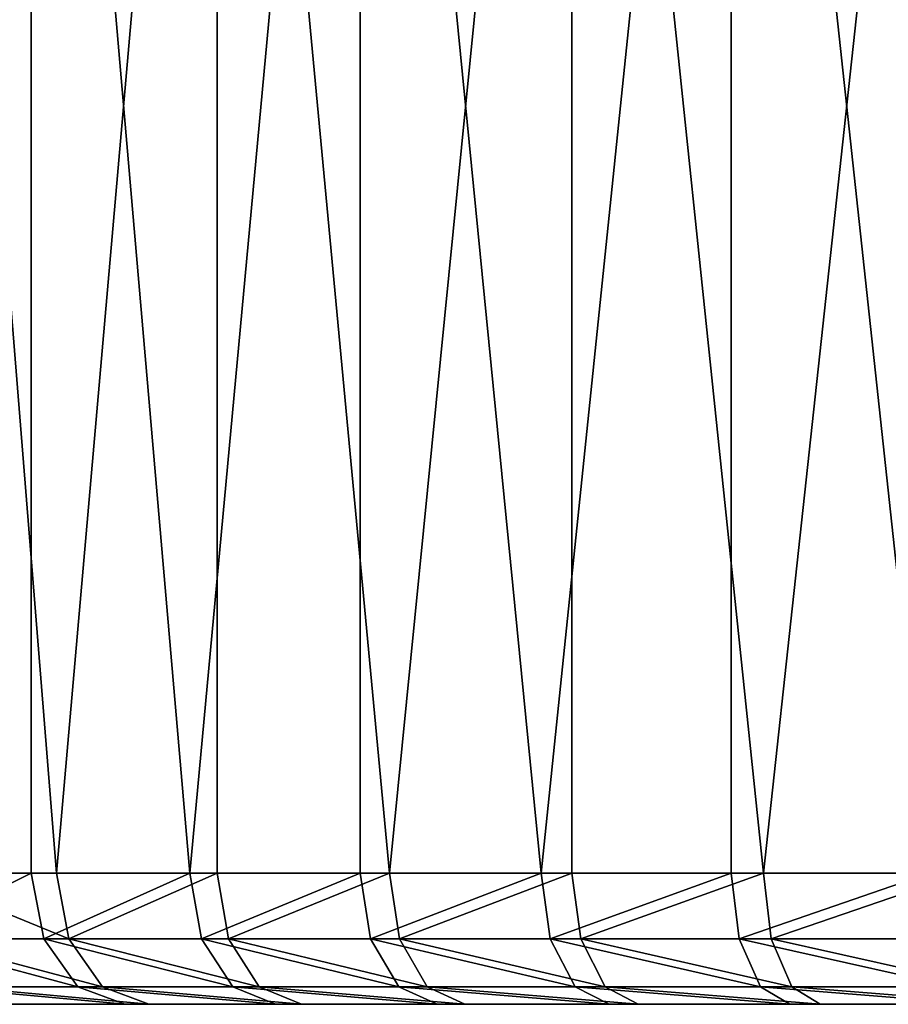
# Model space of a CAD drawing. Header units: millimetres. Extents: x 0 to 178, y -223 to 0.
# Tile 206 of 217: x 61 to 74, y -30 to -15. Entities that reach past the tile are written whole.
import ezdxf

# ---------------------------------------------------------------- set-up
doc = ezdxf.new("R2010")
doc.units = ezdxf.units.MM
doc.header["$LTSCALE"] = 25.4
doc.layers.get('0').update_dxf_attribs({"true_color": 0xff5454})

# ---------------------------------------------------------------- blocks, each defined once
blk = doc.blocks.new('VETRO-I-9132.STL#1')
at = {"color": 250, "true_color": 0x262626}
mesh = blk.add_polyface(dxfattribs=at)
corners = [(71.592, 239.983, 23.021), (73.605, 211.983, 25.644), (75.827, 239.983, 28.091)]
mesh.append_faces([[corners[k] for k in face] for face in [(0, 1, 2)]], dxfattribs={"color": 250})
mesh = blk.add_polyface(dxfattribs=at)
corners = [(75.827, 239.983, 28.091), (73.605, 211.983, 25.644), (75.827, 211.983, 28.091)]
mesh.append_faces([[corners[k] for k in face] for face in [(0, 1, 2)]], dxfattribs={"color": 250})
mesh = blk.add_polyface(dxfattribs=at)
corners = [(78.66, 239.983, -30.699), (76.212, 211.983, -28.476), (73.957, 239.983, -26.059)]
mesh.append_faces([[corners[k] for k in face] for face in [(0, 1, 2)]], dxfattribs={"color": 250})
mesh = blk.add_polyface(dxfattribs=at)
corners = [(73.957, 239.983, -26.059), (76.212, 211.983, -28.476), (73.957, 211.983, -26.059)]
mesh.append_faces([[corners[k] for k in face] for face in [(0, 1, 2)]], dxfattribs={"color": 250})
mesh = blk.add_polyface(dxfattribs=at)
corners = [(78.244, 211.983, 30.347), (75.827, 239.983, 28.091), (75.827, 211.983, 28.091)]
mesh.append_faces([[corners[k] for k in face] for face in [(0, 1, 2)]], dxfattribs={"color": 250})
mesh = blk.add_polyface(dxfattribs=at)
corners = [(80.839, 239.983, 32.395), (75.827, 239.983, 28.091), (78.244, 211.983, 30.347)]
mesh.append_faces([[corners[k] for k in face] for face in [(0, 1, 2)]], dxfattribs={"color": 250})
mesh = blk.add_polyface(dxfattribs=at)
corners = [(78.66, 211.983, -30.699), (76.212, 211.983, -28.476), (78.66, 239.983, -30.699)]
mesh.append_faces([[corners[k] for k in face] for face in [(0, 1, 2)]], dxfattribs={"color": 250})
mesh = blk.add_polyface(dxfattribs=at)
corners = [(80.839, 239.983, 32.395), (78.244, 211.983, 30.347), (80.839, 211.983, 32.395)]
mesh.append_faces([[corners[k] for k in face] for face in [(0, 1, 2)]], dxfattribs={"color": 250})
mesh = blk.add_polyface(dxfattribs=at)
corners = [(84.062, 239.983, -34.501), (81.283, 211.983, -32.711), (78.66, 239.983, -30.699)]
mesh.append_faces([[corners[k] for k in face] for face in [(0, 1, 2)]], dxfattribs={"color": 250})
mesh = blk.add_polyface(dxfattribs=at)
corners = [(81.283, 211.983, -32.711), (78.66, 211.983, -30.699), (78.66, 239.983, -30.699)]
mesh.append_faces([[corners[k] for k in face] for face in [(0, 1, 2)]], dxfattribs={"color": 250})
mesh = blk.add_polyface(dxfattribs=at)
corners = [(83.595, 211.983, 34.222), (80.839, 239.983, 32.395), (80.839, 211.983, 32.395)]
mesh.append_faces([[corners[k] for k in face] for face in [(0, 1, 2)]], dxfattribs={"color": 250})
mesh = blk.add_polyface(dxfattribs=at)
corners = [(86.491, 239.983, 35.815), (80.839, 239.983, 32.395), (83.595, 211.983, 34.222)]
mesh.append_faces([[corners[k] for k in face] for face in [(0, 1, 2)]], dxfattribs={"color": 250})
mesh = blk.add_polyface(dxfattribs=at)
corners = [(84.062, 211.983, -34.501), (81.283, 211.983, -32.711), (84.062, 239.983, -34.501)]
mesh.append_faces([[corners[k] for k in face] for face in [(0, 1, 2)]], dxfattribs={"color": 250})
mesh = blk.add_polyface(dxfattribs=at)
corners = [(86.491, 239.983, 35.815), (83.595, 211.983, 34.222), (86.491, 211.983, 35.815)]
mesh.append_faces([[corners[k] for k in face] for face in [(0, 1, 2)]], dxfattribs={"color": 250})
mesh = blk.add_polyface(dxfattribs=at)
corners = [(90.017, 239.983, -37.362), (86.981, 211.983, -36.054), (84.062, 239.983, -34.501)]
mesh.append_faces([[corners[k] for k in face] for face in [(0, 1, 2)]], dxfattribs={"color": 250})
mesh = blk.add_polyface(dxfattribs=at)
corners = [(86.981, 211.983, -36.054), (84.062, 211.983, -34.501), (84.062, 239.983, -34.501)]
mesh.append_faces([[corners[k] for k in face] for face in [(0, 1, 2)]], dxfattribs={"color": 250})
mesh = blk.add_polyface(dxfattribs=at)
corners = [(89.51, 211.983, 37.164), (86.491, 239.983, 35.815), (86.491, 211.983, 35.815)]
mesh.append_faces([[corners[k] for k in face] for face in [(0, 1, 2)]], dxfattribs={"color": 250})
mesh = blk.add_polyface(dxfattribs=at)
corners = [(92.629, 239.983, 38.259), (86.491, 239.983, 35.815), (89.51, 211.983, 37.164)]
mesh.append_faces([[corners[k] for k in face] for face in [(0, 1, 2)]], dxfattribs={"color": 250})
mesh = blk.add_polyface(dxfattribs=at)
corners = [(90.017, 211.983, -37.362), (86.981, 211.983, -36.054), (90.017, 239.983, -37.362)]
mesh.append_faces([[corners[k] for k in face] for face in [(0, 1, 2)]], dxfattribs={"color": 250})
mesh = blk.add_polyface(dxfattribs=at)
corners = [(75.827, 211.983, 28.091), (73.811, 210.983, 25.472), (76.018, 210.983, 27.903), (73.605, 211.983, 25.644)]
mesh.append_faces([[corners[k] for k in face] for face in [(0, 1, 2), (1, 0, 3)]], dxfattribs={"vtx0": -1, "color": 250})
mesh = blk.add_polyface(dxfattribs=at)
corners = [(73.957, 211.983, -26.059), (76.401, 210.983, -28.285), (74.16, 210.983, -25.885), (76.212, 211.983, -28.476)]
mesh.append_faces([[corners[k] for k in face] for face in [(0, 1, 2), (1, 0, 3)]], dxfattribs={"vtx0": -1, "color": 250})
mesh = blk.add_polyface(dxfattribs=at)
corners = [(76.018, 210.983, 27.903), (78.244, 211.983, 30.347), (75.827, 211.983, 28.091), (78.419, 210.983, 30.143)]
mesh.append_faces([[corners[k] for k in face] for face in [(0, 1, 2), (1, 0, 3)]], dxfattribs={"vtx0": -1, "color": 250})
mesh = blk.add_polyface(dxfattribs=at)
corners = [(78.66, 211.983, -30.699), (76.401, 210.983, -28.285), (76.212, 211.983, -28.476), (78.832, 210.983, -30.493)]
mesh.append_faces([[corners[k] for k in face] for face in [(0, 1, 2), (1, 0, 3)]], dxfattribs={"vtx0": -1, "color": 250})
mesh = blk.add_polyface(dxfattribs=at)
corners = [(78.419, 210.983, 30.143), (80.839, 211.983, 32.395), (78.244, 211.983, 30.347), (80.997, 210.983, 32.178)]
mesh.append_faces([[corners[k] for k in face] for face in [(0, 1, 2), (1, 0, 3)]], dxfattribs={"vtx0": -1, "color": 250})
mesh = blk.add_polyface(dxfattribs=at)
corners = [(81.283, 211.983, -32.711), (78.832, 210.983, -30.493), (78.66, 211.983, -30.699), (81.437, 210.983, -32.492)]
mesh.append_faces([[corners[k] for k in face] for face in [(0, 1, 2), (1, 0, 3)]], dxfattribs={"vtx0": -1, "color": 250})
mesh = blk.add_polyface(dxfattribs=at)
corners = [(80.997, 210.983, 32.178), (83.595, 211.983, 34.222), (80.839, 211.983, 32.395), (83.733, 210.983, 33.993)]
mesh.append_faces([[corners[k] for k in face] for face in [(0, 1, 2), (1, 0, 3)]], dxfattribs={"vtx0": -1, "color": 250})
mesh = blk.add_polyface(dxfattribs=at)
corners = [(84.062, 211.983, -34.501), (81.437, 210.983, -32.492), (81.283, 211.983, -32.711), (84.198, 210.983, -34.27)]
mesh.append_faces([[corners[k] for k in face] for face in [(0, 1, 2), (1, 0, 3)]], dxfattribs={"vtx0": -1, "color": 250})
mesh = blk.add_polyface(dxfattribs=at)
corners = [(83.733, 210.983, 33.993), (86.491, 211.983, 35.815), (83.595, 211.983, 34.222), (86.611, 210.983, 35.575)]
mesh.append_faces([[corners[k] for k in face] for face in [(0, 1, 2), (1, 0, 3)]], dxfattribs={"vtx0": -1, "color": 250})
mesh = blk.add_polyface(dxfattribs=at)
corners = [(86.981, 211.983, -36.054), (84.198, 210.983, -34.27), (84.062, 211.983, -34.501), (87.097, 210.983, -35.813)]
mesh.append_faces([[corners[k] for k in face] for face in [(0, 1, 2), (1, 0, 3)]], dxfattribs={"vtx0": -1, "color": 250})
mesh = blk.add_polyface(dxfattribs=at)
corners = [(86.611, 210.983, 35.575), (89.51, 211.983, 37.164), (86.491, 211.983, 35.815), (89.609, 210.983, 36.915)]
mesh.append_faces([[corners[k] for k in face] for face in [(0, 1, 2), (1, 0, 3)]], dxfattribs={"vtx0": -1, "color": 250})
mesh = blk.add_polyface(dxfattribs=at)
corners = [(90.017, 211.983, -37.362), (87.097, 210.983, -35.813), (86.981, 211.983, -36.054), (90.113, 210.983, -37.111)]
mesh.append_faces([[corners[k] for k in face] for face in [(0, 1, 2), (1, 0, 3)]], dxfattribs={"vtx0": -1, "color": 250})
mesh = blk.add_polyface(dxfattribs=at)
corners = [(76.539, 210.251, 27.389), (73.811, 210.983, 25.472), (74.372, 210.251, 25.002), (76.018, 210.983, 27.903)]
mesh.append_faces([[corners[k] for k in face] for face in [(0, 1, 2), (1, 0, 3)]], dxfattribs={"vtx0": -1, "color": 250})
mesh = blk.add_polyface(dxfattribs=at)
corners = [(76.915, 210.251, -27.764), (74.16, 210.983, -25.885), (76.401, 210.983, -28.285), (74.716, 210.251, -25.408)]
mesh.append_faces([[corners[k] for k in face] for face in [(0, 1, 2), (1, 0, 3)]], dxfattribs={"vtx0": -1, "color": 250})
mesh = blk.add_polyface(dxfattribs=at)
corners = [(78.896, 210.251, 29.588), (76.018, 210.983, 27.903), (76.539, 210.251, 27.389), (78.419, 210.983, 30.143)]
mesh.append_faces([[corners[k] for k in face] for face in [(0, 1, 2), (1, 0, 3)]], dxfattribs={"vtx0": -1, "color": 250})
mesh = blk.add_polyface(dxfattribs=at)
corners = [(79.301, 210.251, -29.931), (76.401, 210.983, -28.285), (78.832, 210.983, -30.493), (76.915, 210.251, -27.764)]
mesh.append_faces([[corners[k] for k in face] for face in [(0, 1, 2), (1, 0, 3)]], dxfattribs={"vtx0": -1, "color": 250})
mesh = blk.add_polyface(dxfattribs=at)
corners = [(81.426, 210.251, 31.585), (78.419, 210.983, 30.143), (78.896, 210.251, 29.588), (80.997, 210.983, 32.178)]
mesh.append_faces([[corners[k] for k in face] for face in [(0, 1, 2), (1, 0, 3)]], dxfattribs={"vtx0": -1, "color": 250})
mesh = blk.add_polyface(dxfattribs=at)
corners = [(81.858, 210.251, -31.894), (78.832, 210.983, -30.493), (81.437, 210.983, -32.492), (79.301, 210.251, -29.931)]
mesh.append_faces([[corners[k] for k in face] for face in [(0, 1, 2), (1, 0, 3)]], dxfattribs={"vtx0": -1, "color": 250})
mesh = blk.add_polyface(dxfattribs=at)
corners = [(84.112, 210.251, 33.366), (80.997, 210.983, 32.178), (81.426, 210.251, 31.585), (83.733, 210.983, 33.993)]
mesh.append_faces([[corners[k] for k in face] for face in [(0, 1, 2), (1, 0, 3)]], dxfattribs={"vtx0": -1, "color": 250})
mesh = blk.add_polyface(dxfattribs=at)
corners = [(84.569, 210.251, -33.638), (81.437, 210.983, -32.492), (84.198, 210.983, -34.27), (81.858, 210.251, -31.894)]
mesh.append_faces([[corners[k] for k in face] for face in [(0, 1, 2), (1, 0, 3)]], dxfattribs={"vtx0": -1, "color": 250})
mesh = blk.add_polyface(dxfattribs=at)
corners = [(86.937, 210.251, 34.92), (83.733, 210.983, 33.993), (84.112, 210.251, 33.366), (86.611, 210.983, 35.575)]
mesh.append_faces([[corners[k] for k in face] for face in [(0, 1, 2), (1, 0, 3)]], dxfattribs={"vtx0": -1, "color": 250})
mesh = blk.add_polyface(dxfattribs=at)
corners = [(87.414, 210.251, -35.153), (84.198, 210.983, -34.27), (87.097, 210.983, -35.813), (84.569, 210.251, -33.638)]
mesh.append_faces([[corners[k] for k in face] for face in [(0, 1, 2), (1, 0, 3)]], dxfattribs={"vtx0": -1, "color": 250})
mesh = blk.add_polyface(dxfattribs=at)
corners = [(89.88, 210.251, 36.235), (86.611, 210.983, 35.575), (86.937, 210.251, 34.92), (89.609, 210.983, 36.915)]
mesh.append_faces([[corners[k] for k in face] for face in [(0, 1, 2), (1, 0, 3)]], dxfattribs={"vtx0": -1, "color": 250})
mesh = blk.add_polyface(dxfattribs=at)
corners = [(90.374, 210.251, -36.428), (87.097, 210.983, -35.813), (90.113, 210.983, -37.111), (87.414, 210.251, -35.153)]
mesh.append_faces([[corners[k] for k in face] for face in [(0, 1, 2), (1, 0, 3)]], dxfattribs={"vtx0": -1, "color": 250})
mesh = blk.add_polyface(dxfattribs=at)
corners = [(77.251, 209.983, 26.687), (74.372, 210.251, 25.002), (75.14, 209.983, 24.361), (76.539, 210.251, 27.389)]
mesh.append_faces([[corners[k] for k in face] for face in [(0, 1, 2), (1, 0, 3)]], dxfattribs={"vtx0": -1, "color": 250})
mesh = blk.add_polyface(dxfattribs=at)
corners = [(77.617, 209.983, -27.052), (74.716, 210.251, -25.408), (76.915, 210.251, -27.764), (75.474, 209.983, -24.756)]
mesh.append_faces([[corners[k] for k in face] for face in [(0, 1, 2), (1, 0, 3)]], dxfattribs={"vtx0": -1, "color": 250})
mesh = blk.add_polyface(dxfattribs=at)
corners = [(79.547, 209.983, 28.829), (76.539, 210.251, 27.389), (77.251, 209.983, 26.687), (78.896, 210.251, 29.588)]
mesh.append_faces([[corners[k] for k in face] for face in [(0, 1, 2), (1, 0, 3)]], dxfattribs={"vtx0": -1, "color": 250})
mesh = blk.add_polyface(dxfattribs=at)
corners = [(79.942, 209.983, -29.164), (76.915, 210.251, -27.764), (79.301, 210.251, -29.931), (77.617, 209.983, -27.052)]
mesh.append_faces([[corners[k] for k in face] for face in [(0, 1, 2), (1, 0, 3)]], dxfattribs={"vtx0": -1, "color": 250})
mesh = blk.add_polyface(dxfattribs=at)
corners = [(82.013, 209.983, 30.775), (78.896, 210.251, 29.588), (79.547, 209.983, 28.829), (81.426, 210.251, 31.585)]
mesh.append_faces([[corners[k] for k in face] for face in [(0, 1, 2), (1, 0, 3)]], dxfattribs={"vtx0": -1, "color": 250})
mesh = blk.add_polyface(dxfattribs=at)
corners = [(82.434, 209.983, -31.076), (79.301, 210.251, -29.931), (81.858, 210.251, -31.894), (79.942, 209.983, -29.164)]
mesh.append_faces([[corners[k] for k in face] for face in [(0, 1, 2), (1, 0, 3)]], dxfattribs={"vtx0": -1, "color": 250})
mesh = blk.add_polyface(dxfattribs=at)
corners = [(84.63, 209.983, 32.511), (81.426, 210.251, 31.585), (82.013, 209.983, 30.775), (84.112, 210.251, 33.366)]
mesh.append_faces([[corners[k] for k in face] for face in [(0, 1, 2), (1, 0, 3)]], dxfattribs={"vtx0": -1, "color": 250})
mesh = blk.add_polyface(dxfattribs=at)
corners = [(85.075, 209.983, -32.776), (81.858, 210.251, -31.894), (84.569, 210.251, -33.638), (82.434, 209.983, -31.076)]
mesh.append_faces([[corners[k] for k in face] for face in [(0, 1, 2), (1, 0, 3)]], dxfattribs={"vtx0": -1, "color": 250})
mesh = blk.add_polyface(dxfattribs=at)
corners = [(87.382, 209.983, 34.024), (84.112, 210.251, 33.366), (84.63, 209.983, 32.511), (86.937, 210.251, 34.92)]
mesh.append_faces([[corners[k] for k in face] for face in [(0, 1, 2), (1, 0, 3)]], dxfattribs={"vtx0": -1, "color": 250})
mesh = blk.add_polyface(dxfattribs=at)
corners = [(87.847, 209.983, -34.252), (84.569, 210.251, -33.638), (87.414, 210.251, -35.153), (85.075, 209.983, -32.776)]
mesh.append_faces([[corners[k] for k in face] for face in [(0, 1, 2), (1, 0, 3)]], dxfattribs={"vtx0": -1, "color": 250})
mesh = blk.add_polyface(dxfattribs=at)
corners = [(90.25, 209.983, 35.306), (86.937, 210.251, 34.92), (87.382, 209.983, 34.024), (89.88, 210.251, 36.235)]
mesh.append_faces([[corners[k] for k in face] for face in [(0, 1, 2), (1, 0, 3)]], dxfattribs={"vtx0": -1, "color": 250})
mesh = blk.add_polyface(dxfattribs=at)
corners = [(90.732, 209.983, -35.494), (87.414, 210.251, -35.153), (90.374, 210.251, -36.428), (87.847, 209.983, -34.252)]
mesh.append_faces([[corners[k] for k in face] for face in [(0, 1, 2), (1, 0, 3)]], dxfattribs={"vtx0": -1, "color": 250})
mesh = blk.add_polyface(dxfattribs=at)
corners = [(106.132, 209.983, -37.956), (99.86, 209.983, -37.739), (102.992, 209.983, -37.977), (109.26, 209.983, -37.675), (96.759, 209.983, -37.243), (112.355, 209.983, -37.137), (93.709, 209.983, -36.493), (115.394, 209.983, -36.346), (90.732, 209.983, -35.494), (118.357, 209.983, -35.306), (87.847, 209.983, -34.252), (121.225, 209.983, -34.024), (85.075, 209.983, -32.776), (123.977, 209.983, -32.511), (82.434, 209.983, -31.076), (126.594, 209.983, -30.775), (79.942, 209.983, -29.164), (129.06, 209.983, -28.829), (77.617, 209.983, -27.052), (131.356, 209.983, -26.687), (75.474, 209.983, -24.756), (133.467, 209.983, -24.361), (73.528, 209.983, -22.291), (135.379, 209.983, -21.87), (71.793, 209.983, -19.673), (137.079, 209.983, -19.229), (70.279, 209.983, -16.921), (138.555, 209.983, -16.457), (68.998, 209.983, -14.054), (139.797, 209.983, -13.572), (67.958, 209.983, -11.09), (140.797, 209.983, -10.595), (67.166, 209.983, -8.051), (141.547, 209.983, -7.545), (66.628, 209.983, -4.957), (142.043, 209.983, -4.444), (66.348, 209.983, -1.829), (142.281, 209.983, -1.312), (66.326, 209.983, 1.312), (142.259, 209.983, 1.829), (66.564, 209.983, 4.444), (141.979, 209.983, 4.957), (67.06, 209.983, 7.545), (141.441, 209.983, 8.051), (67.81, 209.983, 10.595), (140.649, 209.983, 11.09), (68.81, 209.983, 13.572), (139.609, 209.983, 14.054), (70.052, 209.983, 16.457), (138.328, 209.983, 16.921), (71.528, 209.983, 19.229), (136.814, 209.983, 19.673), (73.228, 209.983, 21.87), (135.079, 209.983, 22.291), (75.14, 209.983, 24.361), (133.133, 209.983, 24.756), (77.251, 209.983, 26.687), (130.99, 209.983, 27.052), (79.547, 209.983, 28.829), (128.665, 209.983, 29.164), (82.013, 209.983, 30.775), (126.173, 209.983, 31.076), (84.63, 209.983, 32.511), (123.532, 209.983, 32.776), (87.382, 209.983, 34.024), (120.76, 209.983, 34.252), (90.25, 209.983, 35.306), (117.876, 209.983, 35.494), (93.213, 209.983, 36.346), (114.898, 209.983, 36.493), (96.252, 209.983, 37.137), (111.848, 209.983, 37.243), (99.347, 209.983, 37.675), (108.747, 209.983, 37.739), (102.475, 209.983, 37.956), (105.615, 209.983, 37.977)]
mesh.append_faces([[corners[k] for k in face] for face in [(0, 1, 2), (74, 73, 75)]], dxfattribs={"vtx0": -1, "color": 250})
mesh.append_faces([[corners[k] for k in face] for face in [(1, 3, 4), (4, 5, 6), (6, 7, 8), (8, 9, 10), (10, 11, 12), (12, 13, 14), (14, 15, 16), (16, 17, 18), (18, 19, 20), (20, 21, 22), (22, 23, 24), (24, 25, 26), (26, 27, 28), (28, 29, 30), (30, 31, 32), (32, 33, 34), (34, 35, 36), (36, 37, 38), (38, 39, 40), (40, 41, 42), (42, 43, 44), (44, 45, 46), (46, 47, 48), (48, 49, 50), (50, 51, 52), (52, 53, 54), (54, 55, 56), (56, 57, 58), (58, 59, 60), (60, 61, 62), (62, 63, 64), (64, 65, 66), (66, 67, 68), (68, 69, 70), (70, 71, 72), (72, 73, 74)]], dxfattribs={"vtx0": -1, "vtx1": -1, "color": 250})
mesh.append_faces([[corners[k] for k in face] for face in [(1, 0, 3), (4, 3, 5), (6, 5, 7), (8, 7, 9), (10, 9, 11), (12, 11, 13), (14, 13, 15), (16, 15, 17), (18, 17, 19), (20, 19, 21), (22, 21, 23), (24, 23, 25), (26, 25, 27), (28, 27, 29), (30, 29, 31), (32, 31, 33), (34, 33, 35), (36, 35, 37), (38, 37, 39), (40, 39, 41), (42, 41, 43), (44, 43, 45), (46, 45, 47), (48, 47, 49), (50, 49, 51), (52, 51, 53), (54, 53, 55), (56, 55, 57), (58, 57, 59), (60, 59, 61), (62, 61, 63), (64, 63, 65), (66, 65, 67), (68, 67, 69), (70, 69, 71), (72, 71, 73)]], dxfattribs={"vtx0": -1, "vtx2": -1, "color": 250})

msp = doc.modelspace()

# ---------------------------------------------------------------- block references
at = {"color": 0}
msp.add_blockref('VETRO-I-9132.STL#1', (-15.066, -239.983, 385.38), dxfattribs=at)

doc.saveas('drawing.dxf')
